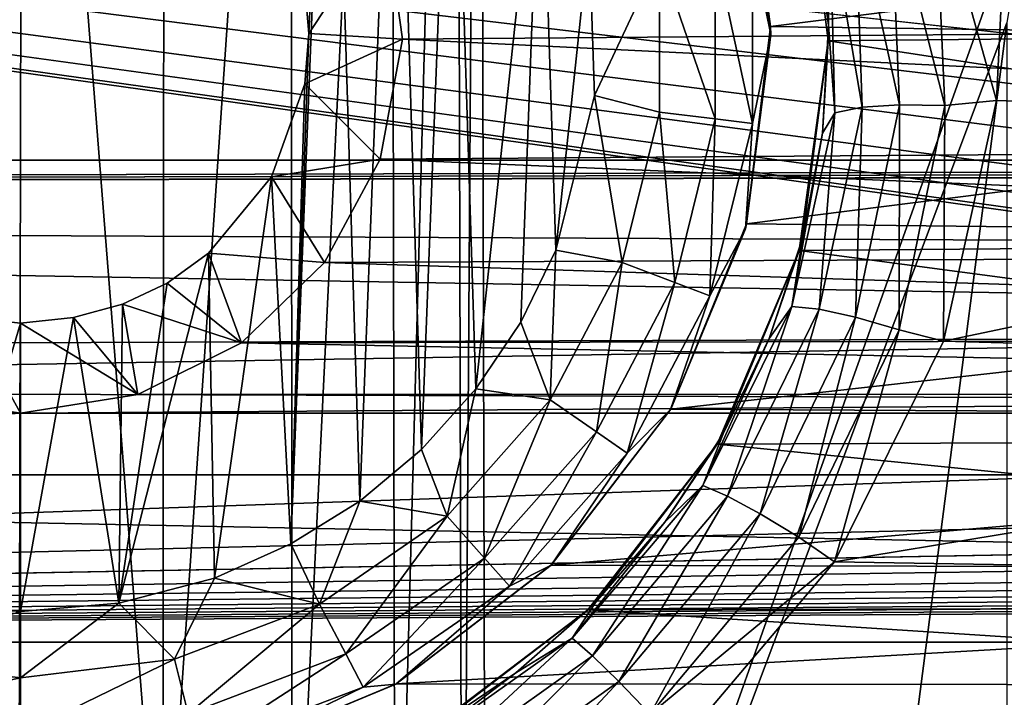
# Model space of a CAD drawing. Header units: metres. Extents: x -95 to 103, y -12 to 12.
# Tile 80 of 256: x -79.2 to -77.5, y 1.23 to 2.41. Entities that reach past the tile are written whole.
import ezdxf

# ---------------------------------------------------------------- set-up
doc = ezdxf.new("R2010")
doc.units = ezdxf.units.M
doc.layers.add('solid_P74500', color=7, linetype='CONTINUOUS')
doc.layers.add('solid_P74500_01', color=7, linetype='CONTINUOUS')

msp = doc.modelspace()

# ---------------------------------------------------------------- linework, layer by layer
at = {"layer": 'solid_P74500'}
for points in [[(-78.434319, 0.253508, -1.8), (-78.445152, 4.401396, -1.8), (-78.40506, 4.65, -1.8)], [(-78.393272, 0, -1.8), (-78.434319, 0.253508, -1.8), (-78.40506, 4.65, -1.8)], [(-78.393272, 0, -1.8), (-78.40506, 4.65, -1.8), (-77.451118, 2.647376, -1.8)], [(-78.550743, 0.477996, -1.8), (-78.557976, 4.181844, -1.8), (-78.445152, 4.401396, -1.8)], [(-78.434319, 0.253508, -1.8), (-78.550743, 0.477996, -1.8), (-78.445152, 4.401396, -1.8)], [(-78.729462, 0.654936, -1.8), (-78.731743, 4.007948, -1.8), (-78.557976, 4.181844, -1.8)], [(-78.550743, 0.477996, -1.8), (-78.729462, 0.654936, -1.8), (-78.557976, 4.181844, -1.8)], [(-78.9534, 0.767877, -1.8), (-78.950836, 3.895406, -1.8), (-78.731743, 4.007948, -1.8)], [(-78.729462, 0.654936, -1.8), (-78.9534, 0.767877, -1.8), (-78.731743, 4.007948, -1.8)], [(-79.203156, 0.806697, -1.8), (-79.442993, 3.893337, -1.8), (-79.196892, 3.855084, -1.8)], [(-78.9534, 0.767877, -1.8), (-79.196892, 3.855084, -1.8), (-78.950836, 3.895406, -1.8)], [(-78.9534, 0.767877, -1.8), (-79.203156, 0.806697, -1.8), (-79.196892, 3.855084, -1.8)], [(-8.2, 2.162539, 9.147798), (-90.699997, 2.162539, 9.147798), (-90.699997, 3.55, 8.703878)], [(-16.67, 3.05, 8.891428), (-8.2, 2.162539, 9.147798), (-90.699997, 3.55, 8.703878)], [(-42.130733, -2.890517, 0.5), (-88, 3.55, 0.5), (-88, -3.55, 0.5)], [(-42.494564, -2.812256, 0.5), (-88, 3.55, 0.5), (-42.130733, -2.890517, 0.5)], [(-43.319454, 2.109267, 0.5), (-43.105759, 2.409416, 0.5), (-88, 3.55, 0.5)], [(-43.453747, 1.765491, 0.5), (-43.319454, 2.109267, 0.5), (-88, 3.55, 0.5)], [(-43.5, 1.396225, 0.5), (-43.453747, 1.765491, 0.5), (-88, 3.55, 0.5)], [(-43.5, -1.396225, 0.5), (-43.5, 1.396225, 0.5), (-88, 3.55, 0.5)], [(-43.453735, -1.765533, 0.5), (-43.5, -1.396225, 0.5), (-88, 3.55, 0.5)], [(-43.31942, -2.109326, 0.5), (-43.453735, -1.765533, 0.5), (-88, 3.55, 0.5)], [(-43.105709, -2.409473, 0.5), (-43.31942, -2.109326, 0.5), (-88, 3.55, 0.5)], [(-42.825325, -2.648513, 0.5), (-43.105709, -2.409473, 0.5), (-88, 3.55, 0.5)], [(-42.494564, -2.812256, 0.5), (-42.825325, -2.648513, 0.5), (-88, 3.55, 0.5)], [(-78.663017, 3.223215, -13), (-78.731499, 1.497416, -13), (-78.700722, 2.382048, -13)], [(-78.663017, 3.223215, -13), (-78.611977, 1.571459, -13), (-78.731499, 1.497416, -13)], [(-78.663017, 3.223215, -13), (-78.700722, 2.382048, -13), (-78.708229, 2.469405, -13)], [(-78.663017, 3.223215, -13), (-78.550758, 3.140564, -13), (-78.611977, 1.571459, -13)], [(-78.550758, 3.140564, -13), (-78.505363, 1.660704, -13), (-78.611977, 1.571459, -13)], [(-78.550758, 3.140564, -13), (-78.451889, 3.04319, -13), (-78.505363, 1.660704, -13)], [(89.300003, 2.55, 12.237136), (-94.018356, 3.057308, 12.120349), (-94.018356, 2.100752, 12.322209)], [(-78.451889, 3.04319, -13), (-78.411118, 1.76597, -13), (-78.505363, 1.660704, -13)], [(-78.451889, 3.04319, -13), (-78.298904, 2.813346, -13), (-78.411118, 1.76597, -13)], [(-90.699997, 2.917726, 11.123708), (89.300003, 2.45, 11.235991), (-92.5, 1.797969, 11.358385)], [(-90.699997, 1.617044, 10.880484), (-13, 1.617046, 10.880494), (-13, 2.910733, 10.607904)], [(-90.699997, 1.617044, 10.880484), (-13, 2.910733, 10.607904), (-90.699997, 2.910733, 10.607904)], [(-78.298904, 2.813346, -13), (-78.333122, 1.881509, -13), (-78.411118, 1.76597, -13)], [(-78.298904, 2.813346, -13), (-78.272682, 2.00642, -13), (-78.333122, 1.881509, -13)], [(-78.298904, 2.813346, -13), (-78.214638, 2.550327, -13), (-78.272682, 2.00642, -13)], [(-75.599396, 2.391351, -11.248619), (-75.548111, 2.756503, -11.164752), (-77.846214, 2.735547, -11.169906)], [(-75.459763, 2.700557, -9.524547), (-77.900589, 2.393657, -9.606269), (-77.949402, 2.733988, -9.515004)], [(-77.944298, 2.716465, -12.7), (-77.949402, 2.733988, -9.515004), (-77.900589, 2.393657, -9.606269)], [(-75.599396, 2.391351, -11.248619), (-77.846214, 2.735547, -11.169906), (-77.800774, 2.369275, -11.25329)], [(-77.800095, 2.396032, -11.96127), (-77.800774, 2.369275, -11.25329), (-77.846214, 2.735547, -11.169906)], [(-77.800095, 2.396032, -11.96127), (-77.846214, 2.735547, -11.169906), (-77.814804, 2.58307, -11.913528)], [(-77.944298, 2.716465, -12.7), (-77.900589, 2.393657, -9.606269), (-77.900002, 2.38, -12.7)], [(-77.944298, 2.716465, -12.7), (-77.900002, 2.38, -12.7), (-77.93206, 2.533956, -12.814588)], [(-75.459763, 2.700557, -9.524547), (-75.498924, 2.360528, -9.614464), (-77.900589, 2.393657, -9.606269)], [(-78.393272, 0, -1.8), (-77.451118, 2.647376, -1.8), (-77.491013, 2.4, -1.8)], [(-77.692802, 2.628927, -12.159114), (-77.616051, 2.64741, -12.197927), (-77.598625, 2.256756, -12.280824)], [(-77.616051, 2.64741, -12.197927), (-77.500259, 2.4446, -12.258627), (-77.509254, 2.265586, -12.292971)], [(-77.598625, 2.256756, -12.280824), (-77.616051, 2.64741, -12.197927), (-77.509254, 2.265586, -12.292971)], [(-77.692802, 2.628927, -12.159114), (-77.677437, 2.258194, -12.241754), (-77.754227, 2.607949, -12.099682)], [(-77.692802, 2.628927, -12.159114), (-77.598625, 2.256756, -12.280824), (-77.677437, 2.258194, -12.241754)], [(-78.567863, 2.582519, -8.307863), (-74.861565, 2.402006, -8.36184), (-74.82132, 2.613603, -8.298137)], [(-77.754227, 2.607949, -12.099682), (-77.741875, 2.254269, -12.181929), (-77.797775, 2.584173, -12.016713)], [(-77.677437, 2.258194, -12.241754), (-77.741875, 2.254269, -12.181929), (-77.754227, 2.607949, -12.099682)], [(-78.708229, 2.469405, -13), (-78.700722, 2.382048, -13), (-78.567863, 2.582519, -8.307863)], [(-78.700722, 2.382048, -13), (-78.538475, 2.371784, -8.370462), (-78.567863, 2.582519, -8.307863)], [(-78.567863, 2.582519, -8.307863), (-78.538475, 2.371784, -8.370462), (-74.861565, 2.402006, -8.36184)], [(-77.797775, 2.584173, -12.016713), (-77.800095, 2.396032, -11.96127), (-77.814804, 2.58307, -11.913528)], [(-77.797775, 2.584173, -12.016713), (-77.789513, 2.244179, -12.098412), (-77.800095, 2.396032, -11.96127)], [(-77.741875, 2.254269, -12.181929), (-77.789513, 2.244179, -12.098412), (-77.797775, 2.584173, -12.016713)], [(89.300003, 2.500021, 12.247444), (89.300003, 2.55, 12.237136), (-94.018356, 2.100752, 12.322209)], [(-78.214638, 2.550327, -13), (-78.205719, 2.274285, -13), (-78.272682, 2.00642, -13)], [(-78.093323, 2.514375, -12.977164), (-78.205719, 2.274285, -13), (-78.214638, 2.550327, -13)], [(-77.99662, 2.526116, -12.912048), (-77.99662, 2.233884, -12.912048), (-78.093323, 2.514375, -12.977164)], [(-77.93206, 2.533956, -12.814588), (-77.93206, 2.226044, -12.814588), (-77.99662, 2.526116, -12.912048)], [(-77.93206, 2.226044, -12.814588), (-77.99662, 2.233884, -12.912048), (-77.99662, 2.526116, -12.912048)], [(-77.900002, 2.38, -12.7), (-77.93206, 2.226044, -12.814588), (-77.93206, 2.533956, -12.814588)], [(-78.093323, 2.514375, -12.977164), (-78.093323, 2.245625, -12.977164), (-78.205719, 2.274285, -13)], [(-77.99662, 2.233884, -12.912048), (-78.093323, 2.245625, -12.977164), (-78.093323, 2.514375, -12.977164)], [(89.300003, 2.45, 12.257548), (89.300003, 2.500021, 12.247444), (-94.018356, 2.100752, 12.322209)], [(92.5, 2.45, 12.257548), (89.300003, 2.45, 12.257548), (-94.018356, 2.100752, 12.322209)], [(92.5, 1.230983, 12.439234), (92.5, 2.45, 12.257548), (-94.018356, 2.100752, 12.322209)], [(-75.884407, 2.208822, -12.303296), (-77.509254, 2.265586, -12.292971), (-77.500259, 2.4446, -12.258627)], [(-75.899841, 2.444274, -12.258692), (-75.884407, 2.208822, -12.303296), (-77.500259, 2.4446, -12.258627)], [(-78.538475, 2.371784, -8.370462), (-74.831985, 2.190957, -8.419602), (-74.861565, 2.402006, -8.36184)], [(-77.491013, -2.4, -1.8), (-78.40506, -4.65, -1.8), (-77.491013, 2.4, -1.8)], [(-78.393272, 0, -1.8), (-77.491013, 2.4, -1.8), (-78.40506, -4.65, -1.8)], [(-75.498924, 2.360528, -9.614464), (-77.942589, 2.051732, -9.685061), (-77.900589, 2.393657, -9.606269)], [(-77.900002, 2.38, -12.7), (-77.900589, 2.393657, -9.606269), (-77.942589, 2.051732, -9.685061)], [(-77.810455, 2.209238, -12.004983), (-77.800774, 2.369275, -11.25329), (-77.800095, 2.396032, -11.96127)], [(-77.789513, 2.244179, -12.098412), (-77.810455, 2.209238, -12.004983), (-77.800095, 2.396032, -11.96127)], [(-75.553833, 2.025086, -11.320292), (-75.599396, 2.391351, -11.248619), (-77.800774, 2.369275, -11.25329)], [(-78.731499, 1.497416, -13), (-78.707512, 2.29461, -13), (-78.700722, 2.382048, -13)], [(-78.700722, 2.382048, -13), (-78.707512, 2.29461, -13), (-78.538475, 2.371784, -8.370462)], [(-78.707512, 2.29461, -13), (-78.577011, 2.164172, -8.426527), (-78.538475, 2.371784, -8.370462)], [(-78.538475, 2.371784, -8.370462), (-78.577011, 2.164172, -8.426527), (-74.831985, 2.190957, -8.419602)], [(-77.900002, 2.38, -12.7), (-77.942589, 2.051732, -9.685061), (-77.944298, 2.043535, -12.7)], [(-77.900002, 2.38, -12.7), (-77.944298, 2.043535, -12.7), (-77.93206, 2.226044, -12.814588)], [(-75.498924, 2.360528, -9.614464), (-75.450348, 2.023985, -9.690897), (-77.942589, 2.051732, -9.685061)], [(-75.553833, 2.025086, -11.320292), (-77.800774, 2.369275, -11.25329), (-77.851044, 2.005872, -11.323713)], [(-77.845123, 2.027416, -12.042666), (-77.851044, 2.005872, -11.323713), (-77.800774, 2.369275, -11.25329)], [(-77.845123, 2.027416, -12.042666), (-77.800774, 2.369275, -11.25329), (-77.810455, 2.209238, -12.004983)], [(-78.707512, 2.29461, -13), (-78.765335, 2.133235, -13), (-78.577011, 2.164172, -8.426527)], [(-78.731499, 1.497416, -13), (-78.765335, 2.133235, -13), (-78.707512, 2.29461, -13)], [(-78.157639, 1.984685, -12.977164), (-78.272682, 2.00642, -13), (-78.205719, 2.274285, -13)], [(-78.093323, 2.245625, -12.977164), (-78.157639, 1.984685, -12.977164), (-78.205719, 2.274285, -13)], [(-77.741875, 2.254269, -12.181929), (-77.816269, 1.903966, -12.24896), (-77.789513, 2.244179, -12.098412)], [(-77.753593, 1.89015, -12.309177), (-77.816269, 1.903966, -12.24896), (-77.741875, 2.254269, -12.181929)], [(-77.677437, 2.258194, -12.241754), (-77.67794, 1.868499, -12.348504), (-77.753593, 1.89015, -12.309177)], [(-77.677437, 2.258194, -12.241754), (-77.753593, 1.89015, -12.309177), (-77.741875, 2.254269, -12.181929)], [(-77.677437, 2.258194, -12.241754), (-77.598625, 2.256756, -12.280824), (-77.67794, 1.868499, -12.348504)], [(-77.67794, 1.868499, -12.348504), (-77.598625, 2.256756, -12.280824), (-77.600761, 1.848754, -12.362529)], [(-75.884407, 2.208822, -12.303296), (-77.600761, 1.848754, -12.362529), (-77.509254, 2.265586, -12.292971)], [(-77.598625, 2.256756, -12.280824), (-77.509254, 2.265586, -12.292971), (-77.600761, 1.848754, -12.362529)], [(-78.066559, 1.950143, -12.912048), (-78.157639, 1.984685, -12.977164), (-78.093323, 2.245625, -12.977164)], [(-77.99662, 2.233884, -12.912048), (-78.066559, 1.950143, -12.912048), (-78.093323, 2.245625, -12.977164)], [(-77.789513, 2.244179, -12.098412), (-77.863762, 1.908708, -12.164896), (-77.810455, 2.209238, -12.004983)], [(-77.816269, 1.903966, -12.24896), (-77.863762, 1.908708, -12.164896), (-77.789513, 2.244179, -12.098412)], [(-78.005745, 1.92708, -12.814588), (-78.066559, 1.950143, -12.912048), (-77.99662, 2.233884, -12.912048)], [(-77.93206, 2.226044, -12.814588), (-78.005745, 1.92708, -12.814588), (-77.99662, 2.233884, -12.912048)], [(-77.944298, 2.043535, -12.7), (-78.005745, 1.92708, -12.814588), (-77.93206, 2.226044, -12.814588)], [(-77.863762, 1.908708, -12.164896), (-77.845123, 2.027416, -12.042666), (-77.810455, 2.209238, -12.004983)], [(-75.884407, 2.208822, -12.303296), (-75.780815, 1.798082, -12.37), (-77.600761, 1.848754, -12.362529)], [(-78.577011, 2.164172, -8.426527), (-74.739243, 2.0028, -8.466332), (-74.831985, 2.190957, -8.419602)], [(-8.2, 0.726812, 9.37156), (-90.699997, 0.726812, 9.37156), (-90.699997, 2.162539, 9.147798)], [(-8.2, 0.726812, 9.37156), (-90.699997, 2.162539, 9.147798), (-8.2, 2.162539, 9.147798)], [(-78.765335, 2.133235, -13), (-78.673599, 1.985125, -8.470494), (-78.577011, 2.164172, -8.426527)], [(-78.577011, 2.164172, -8.426527), (-78.673599, 1.985125, -8.470494), (-74.739243, 2.0028, -8.466332)], [(-78.765335, 2.133235, -13), (-78.87468, 2.000879, -13), (-78.673599, 1.985125, -8.470494)], [(-78.864319, 1.438026, -13), (-78.87468, 2.000879, -13), (-78.765335, 2.133235, -13)], [(-78.731499, 1.497416, -13), (-78.864319, 1.438026, -13), (-78.765335, 2.133235, -13)], [(92.5, 1.230983, 12.439234), (-94.018356, 2.100752, 12.322209), (-94.018356, 1.131346, 12.448697)], [(-75.450348, 2.023985, -9.690897), (-78.073563, 1.731045, -9.747486), (-77.942589, 2.051732, -9.685061)], [(-77.944298, 2.043535, -12.7), (-77.942589, 2.051732, -9.685061), (-78.073563, 1.731045, -9.747486)], [(-77.944298, 2.043535, -12.7), (-78.073563, 1.731045, -9.747486), (-78.074165, 1.73, -12.7)], [(-77.944298, 2.043535, -12.7), (-78.074165, 1.73, -12.7), (-78.005745, 1.92708, -12.814588)], [(-75.450348, 2.023985, -9.690897), (-75.317436, 1.715714, -9.750196), (-78.073563, 1.731045, -9.747486)], [(-77.902885, 1.853215, -12.075004), (-77.851044, 2.005872, -11.323713), (-77.845123, 2.027416, -12.042666)], [(-77.863762, 1.908708, -12.164896), (-77.902885, 1.853215, -12.075004), (-77.845123, 2.027416, -12.042666)], [(-75.413467, 1.68181, -11.376358), (-75.553833, 2.025086, -11.320292), (-77.851044, 2.005872, -11.323713)], [(-79.029671, 1.394617, -13), (-78.946198, 1.949256, -13), (-78.87468, 2.000879, -13)], [(-78.864319, 1.438026, -13), (-79.029671, 1.394617, -13), (-78.87468, 2.000879, -13)], [(-78.87468, 2.000879, -13), (-78.946198, 1.949256, -13), (-78.817497, 1.845929, -8.501914)], [(-78.87468, 2.000879, -13), (-78.817497, 1.845929, -8.501914), (-78.673599, 1.985125, -8.470494)], [(-78.673599, 1.985125, -8.470494), (-74.592636, 1.853611, -8.500242), (-74.739243, 2.0028, -8.466332)], [(-78.282532, 1.746719, -12.977164), (-78.333122, 1.881509, -13), (-78.272682, 2.00642, -13)], [(-78.157639, 1.984685, -12.977164), (-78.282532, 1.746719, -12.977164), (-78.272682, 2.00642, -13)], [(-75.413467, 1.68181, -11.376358), (-77.851044, 2.005872, -11.323713), (-77.993355, 1.6701, -11.378082)], [(-77.982857, 1.688223, -12.102405), (-77.993355, 1.6701, -11.378082), (-77.851044, 2.005872, -11.323713)], [(-77.982857, 1.688223, -12.102405), (-77.851044, 2.005872, -11.323713), (-77.902885, 1.853215, -12.075004)], [(-78.673599, 1.985125, -8.470494), (-78.817497, 1.845929, -8.501914), (-74.592636, 1.853611, -8.500242)], [(-78.20237, 1.691383, -12.912048), (-78.282532, 1.746719, -12.977164), (-78.157639, 1.984685, -12.977164)], [(-78.066559, 1.950143, -12.912048), (-78.20237, 1.691383, -12.912048), (-78.157639, 1.984685, -12.977164)], [(-79.029671, 1.394617, -13), (-79.023689, 1.912484, -13), (-78.946198, 1.949256, -13)], [(-78.946198, 1.949256, -13), (-79.023689, 1.912484, -13), (-78.817497, 1.845929, -8.501914)], [(-78.148842, 1.654437, -12.814588), (-78.20237, 1.691383, -12.912048), (-78.066559, 1.950143, -12.912048)], [(-78.005745, 1.92708, -12.814588), (-78.148842, 1.654437, -12.814588), (-78.066559, 1.950143, -12.912048)], [(-79.023689, 1.912484, -13), (-79.10817, 1.889518, -13), (-78.996643, 1.756095, -8.520923)], [(-79.029671, 1.394617, -13), (-79.10817, 1.889518, -13), (-79.023689, 1.912484, -13)], [(-79.023689, 1.912484, -13), (-78.996643, 1.756095, -8.520923), (-78.817497, 1.845929, -8.501914)], [(-78.074165, 1.73, -12.7), (-78.148842, 1.654437, -12.814588), (-78.005745, 1.92708, -12.814588)], [(-77.863762, 1.908708, -12.164896), (-78.018013, 1.598689, -12.214326), (-77.902885, 1.853215, -12.075004)], [(-77.974976, 1.579811, -12.298806), (-78.018013, 1.598689, -12.214326), (-77.863762, 1.908708, -12.164896)], [(-77.816269, 1.903966, -12.24896), (-77.974976, 1.579811, -12.298806), (-77.863762, 1.908708, -12.164896)], [(-77.918831, 1.549303, -12.359322), (-77.974976, 1.579811, -12.298806), (-77.816269, 1.903966, -12.24896)], [(-77.753593, 1.89015, -12.309177), (-77.918831, 1.549303, -12.359322), (-77.816269, 1.903966, -12.24896)], [(-79.291313, 1.889473, -13), (-79.407204, 1.757161, -8.520703), (-79.199997, 1.723817, -8.527512)], [(-79.345047, 1.39136, -13), (-79.291313, 1.889473, -13), (-79.199997, 1.88, -13)], [(-79.345047, 1.39136, -13), (-79.199997, 1.88, -13), (-79.199997, 1.38, -13)], [(-79.291313, 1.889473, -13), (-79.199997, 1.723817, -8.527512), (-79.199997, 1.88, -13)], [(-79.10817, 1.889518, -13), (-79.199997, 1.88, -13), (-78.996643, 1.756095, -8.520923)], [(-79.199997, 1.38, -13), (-79.199997, 1.88, -13), (-79.10817, 1.889518, -13)], [(-79.029671, 1.394617, -13), (-79.199997, 1.38, -13), (-79.10817, 1.889518, -13)], [(-79.199997, 1.88, -13), (-79.199997, 1.723817, -8.527512), (-78.996643, 1.756095, -8.520923)], [(-78.282532, 1.746719, -12.977164), (-78.411118, 1.76597, -13), (-78.333122, 1.881509, -13)], [(-77.753593, 1.89015, -12.309177), (-77.851479, 1.508794, -12.398843), (-77.918831, 1.549303, -12.359322)], [(-77.753593, 1.89015, -12.309177), (-77.67794, 1.868499, -12.348504), (-77.851479, 1.508794, -12.398843)], [(-77.851479, 1.508794, -12.398843), (-77.67794, 1.868499, -12.348504), (-77.789726, 1.466333, -12.413697)], [(-77.67794, 1.868499, -12.348504), (-77.600761, 1.848754, -12.362529), (-77.789726, 1.466333, -12.413697)], [(-78.817497, 1.845929, -8.501914), (-78.996643, 1.756095, -8.520923), (-74.407204, 1.757161, -8.520703)], [(-78.817497, 1.845929, -8.501914), (-74.407204, 1.757161, -8.520703), (-74.592636, 1.853611, -8.500242)], [(-78.018013, 1.598689, -12.214326), (-77.982857, 1.688223, -12.102405), (-77.902885, 1.853215, -12.075004)], [(-75.780815, 1.798082, -12.37), (-77.789726, 1.466333, -12.413697), (-77.600761, 1.848754, -12.362529)], [(-92.5, 1.797969, 11.358385), (-17, 0.3, 11.496086), (-90.699997, 0.3, 11.496086)], [(-92.5, 1.797969, 11.358385), (89.300003, 1.232091, 11.4338), (-17, 0.3, 11.496086)], [(-75.780815, 1.798082, -12.37), (-75.585335, 1.429255, -12.41802), (-77.789726, 1.466333, -12.413697)], [(-84.199997, 1.723817, -8.527512), (-79.199997, 1.723817, -8.527512), (-79.407204, 1.757161, -8.520703)], [(-79.199997, 1.723817, -8.527512), (-74.199997, 1.723817, -8.527512), (-74.407204, 1.757161, -8.520703)], [(-78.996643, 1.756095, -8.520923), (-79.199997, 1.723817, -8.527512), (-74.407204, 1.757161, -8.520703)], [(-78.460747, 1.545556, -12.977164), (-78.505363, 1.660704, -13), (-78.411118, 1.76597, -13)], [(-78.282532, 1.746719, -12.977164), (-78.460747, 1.545556, -12.977164), (-78.411118, 1.76597, -13)], [(-78.396156, 1.472644, -12.912048), (-78.460747, 1.545556, -12.977164), (-78.282532, 1.746719, -12.977164)], [(-78.20237, 1.691383, -12.912048), (-78.396156, 1.472644, -12.912048), (-78.282532, 1.746719, -12.977164)], [(-19.200001, 1.723817, -8.527512), (-85.675003, 1.326951, -8.597916), (-14.325, 1.327031, -8.597901)], [(-24.200001, 1.723817, -8.527512), (-85.675003, 1.326951, -8.597916), (-19.200001, 1.723817, -8.527512)], [(-29.200001, 1.723817, -8.527512), (-85.675003, 1.326951, -8.597916), (-24.200001, 1.723817, -8.527512)], [(-34.200001, 1.723817, -8.527512), (-85.675003, 1.326951, -8.597916), (-29.200001, 1.723817, -8.527512)], [(-39.200001, 1.723817, -8.527512), (-85.675003, 1.326951, -8.597916), (-34.200001, 1.723817, -8.527512)], [(-44.200001, 1.723817, -8.527512), (-85.675003, 1.326951, -8.597916), (-39.200001, 1.723817, -8.527512)], [(-49.200001, 1.723817, -8.527512), (-85.675003, 1.326951, -8.597916), (-44.200001, 1.723817, -8.527512)], [(-54.200001, 1.723817, -8.527512), (-85.675003, 1.326951, -8.597916), (-49.200001, 1.723817, -8.527512)], [(-59.200001, 1.723817, -8.527512), (-85.675003, 1.326951, -8.597916), (-54.200001, 1.723817, -8.527512)], [(-64.199997, 1.723817, -8.527512), (-85.675003, 1.326951, -8.597916), (-59.200001, 1.723817, -8.527512)], [(-69.199997, 1.723817, -8.527512), (-85.675003, 1.326951, -8.597916), (-64.199997, 1.723817, -8.527512)], [(-74.199997, 1.723817, -8.527512), (-85.675003, 1.326951, -8.597916), (-69.199997, 1.723817, -8.527512)], [(-79.199997, 1.723817, -8.527512), (-85.675003, 1.326951, -8.597916), (-74.199997, 1.723817, -8.527512)], [(-84.199997, 1.723817, -8.527512), (-85.675003, 1.326951, -8.597916), (-79.199997, 1.723817, -8.527512)], [(-75.317436, 1.715714, -9.750196), (-78.281578, 1.460365, -9.791698), (-78.073563, 1.731045, -9.747486)], [(-78.074165, 1.73, -12.7), (-78.073563, 1.731045, -9.747486), (-78.281578, 1.460365, -9.791698)], [(-78.074165, 1.73, -12.7), (-78.281578, 1.460365, -9.791698), (-78.280762, 1.460761, -12.7)], [(-78.074165, 1.73, -12.7), (-78.280762, 1.460761, -12.7), (-78.148842, 1.654437, -12.814588)], [(-75.317436, 1.715714, -9.750196), (-75.109528, 1.451621, -9.792997), (-78.281578, 1.460365, -9.791698)], [(-78.353027, 1.423962, -12.814588), (-78.396156, 1.472644, -12.912048), (-78.20237, 1.691383, -12.912048)], [(-78.148842, 1.654437, -12.814588), (-78.353027, 1.423962, -12.814588), (-78.20237, 1.691383, -12.912048)], [(-78.083862, 1.534879, -12.124618), (-77.993355, 1.6701, -11.378082), (-77.982857, 1.688223, -12.102405)], [(-78.018013, 1.598689, -12.214326), (-78.083862, 1.534879, -12.124618), (-77.982857, 1.688223, -12.102405)], [(-75.189865, 1.390416, -11.415636), (-75.413467, 1.68181, -11.376358), (-77.993355, 1.6701, -11.378082)], [(-78.460747, 1.545556, -12.977164), (-78.611977, 1.571459, -13), (-78.505363, 1.660704, -13)], [(-75.189865, 1.390416, -11.415636), (-77.993355, 1.6701, -11.378082), (-78.217285, 1.38336, -11.416493)], [(-78.204079, 1.396062, -12.142079), (-78.217285, 1.38336, -11.416493), (-77.993355, 1.6701, -11.378082)], [(-78.204079, 1.396062, -12.142079), (-77.993355, 1.6701, -11.378082), (-78.083862, 1.534879, -12.124618)], [(-78.280762, 1.460761, -12.7), (-78.353027, 1.423962, -12.814588), (-78.148842, 1.654437, -12.814588)], [(-90.699997, 0.3, 10.995909), (-13, 0.3, 10.995909), (-13, 1.617046, 10.880494)], [(-90.699997, 1.617044, 10.880484), (-90.699997, 0.3, 10.995909), (-13, 1.617046, 10.880494)], [(-78.018013, 1.598689, -12.214326), (-78.24408, 1.334146, -12.24753), (-78.083862, 1.534879, -12.124618)], [(-78.209122, 1.303384, -12.332254), (-78.24408, 1.334146, -12.24753), (-78.018013, 1.598689, -12.214326)], [(-77.974976, 1.579811, -12.298806), (-78.209122, 1.303384, -12.332254), (-78.018013, 1.598689, -12.214326)], [(-78.681923, 1.392889, -12.977164), (-78.731499, 1.497416, -13), (-78.611977, 1.571459, -13)], [(-78.460747, 1.545556, -12.977164), (-78.681923, 1.392889, -12.977164), (-78.611977, 1.571459, -13)], [(-78.163612, 1.258754, -12.392944), (-78.209122, 1.303384, -12.332254), (-77.974976, 1.579811, -12.298806)], [(-77.918831, 1.549303, -12.359322), (-78.163612, 1.258754, -12.392944), (-77.974976, 1.579811, -12.298806)], [(-78.636658, 1.306637, -12.912048), (-78.681923, 1.392889, -12.977164), (-78.460747, 1.545556, -12.977164)], [(-78.396156, 1.472644, -12.912048), (-78.636658, 1.306637, -12.912048), (-78.460747, 1.545556, -12.977164)], [(-77.918831, 1.549303, -12.359322), (-78.109077, 1.202228, -12.43258), (-78.163612, 1.258754, -12.392944)], [(-77.918831, 1.549303, -12.359322), (-77.851479, 1.508794, -12.398843), (-78.109077, 1.202228, -12.43258)], [(-78.24408, 1.334146, -12.24753), (-78.204079, 1.396062, -12.142079), (-78.083862, 1.534879, -12.124618)], [(-78.109077, 1.202228, -12.43258), (-77.851479, 1.508794, -12.398843), (-77.789726, 1.466333, -12.413697)], [(-78.681923, 1.392889, -12.977164), (-78.864319, 1.438026, -13), (-78.731499, 1.497416, -13)], [(-78.60643, 1.249048, -12.814588), (-78.636658, 1.306637, -12.912048), (-78.396156, 1.472644, -12.912048)], [(-78.353027, 1.423962, -12.814588), (-78.60643, 1.249048, -12.814588), (-78.396156, 1.472644, -12.912048)], [(-78.280762, 1.460761, -12.7), (-78.549072, 1.254951, -9.820137), (-78.550003, 1.254167, -12.7)], [(-78.280762, 1.460761, -12.7), (-78.550003, 1.254167, -12.7), (-78.353027, 1.423962, -12.814588)], [(-78.280762, 1.460761, -12.7), (-78.281578, 1.460365, -9.791698), (-78.549072, 1.254951, -9.820137)], [(-75.109528, 1.451621, -9.792997), (-78.549072, 1.254951, -9.820137), (-78.281578, 1.460365, -9.791698)], [(-75.109528, 1.451621, -9.792997), (-74.843704, 1.250829, -9.820663), (-78.549072, 1.254951, -9.820137)], [(-78.109077, 1.202228, -12.43258), (-77.789726, 1.466333, -12.413697), (-78.060303, 1.146616, -12.4473)], [(-75.585335, 1.429255, -12.41802), (-78.060303, 1.146616, -12.4473), (-77.789726, 1.466333, -12.413697)], [(-78.933212, 1.297589, -12.977164), (-79.029671, 1.394617, -13), (-78.864319, 1.438026, -13)], [(-78.681923, 1.392889, -12.977164), (-78.933212, 1.297589, -12.977164), (-78.864319, 1.438026, -13)], [(-78.550003, 1.254167, -12.7), (-78.60643, 1.249048, -12.814588), (-78.353027, 1.423962, -12.814588)], [(-75.585335, 1.429255, -12.41802), (-75.314949, 1.123883, -12.449373), (-78.060303, 1.146616, -12.4473)], [(-79.466789, 1.297589, -12.977164), (-79.345047, 1.39136, -13), (-79.199997, 1.38, -13)], [(-79.199997, 1.265195, -12.977164), (-79.199997, 1.38, -13), (-79.029671, 1.394617, -13)], [(-78.933212, 1.297589, -12.977164), (-79.199997, 1.265195, -12.977164), (-79.029671, 1.394617, -13)], [(-78.909897, 1.203009, -12.912048), (-78.933212, 1.297589, -12.977164), (-78.681923, 1.392889, -12.977164)], [(-78.636658, 1.306637, -12.912048), (-78.909897, 1.203009, -12.912048), (-78.681923, 1.392889, -12.977164)], [(-74.901657, 1.168839, -11.440447), (-78.217285, 1.38336, -11.416493), (-78.504288, 1.165409, -11.440796)], [(-78.494484, 1.170764, -12.165951), (-78.504288, 1.165409, -11.440796), (-78.217285, 1.38336, -11.416493)], [(-78.494484, 1.170764, -12.165951), (-78.217285, 1.38336, -11.416493), (-78.341705, 1.27396, -12.155999)], [(-78.341705, 1.27396, -12.155999), (-78.217285, 1.38336, -11.416493), (-78.204079, 1.396062, -12.142079)], [(-78.24408, 1.334146, -12.24753), (-78.341705, 1.27396, -12.155999), (-78.204079, 1.396062, -12.142079)], [(-74.901657, 1.168839, -11.440447), (-75.189865, 1.390416, -11.415636), (-78.217285, 1.38336, -11.416493)], [(-79.466789, 1.297589, -12.977164), (-79.199997, 1.38, -13), (-79.199997, 1.265195, -12.977164)], [(-78.24408, 1.334146, -12.24753), (-78.528473, 1.132365, -12.267332), (-78.341705, 1.27396, -12.155999)], [(-78.504082, 1.092943, -12.352169), (-78.528473, 1.132365, -12.267332), (-78.24408, 1.334146, -12.24753)], [(-78.209122, 1.303384, -12.332254), (-78.504082, 1.092943, -12.352169), (-78.24408, 1.334146, -12.24753)], [(-85, 0.5, -8.68562), (-14.325, 1.327031, -8.597901), (-85.675003, 1.326951, -8.597916)], [(-85, 0.5, -8.68562), (-15, 0.5, -8.68562), (-14.325, 1.327031, -8.597901)], [(-79.490105, 1.203009, -12.912048), (-79.466789, 1.297589, -12.977164), (-79.199997, 1.265195, -12.977164)], [(-79.199997, 1.167785, -12.912048), (-79.199997, 1.265195, -12.977164), (-78.933212, 1.297589, -12.977164)], [(-78.909897, 1.203009, -12.912048), (-79.199997, 1.167785, -12.912048), (-78.933212, 1.297589, -12.977164)], [(-78.894333, 1.139861, -12.814588), (-78.909897, 1.203009, -12.912048), (-78.636658, 1.306637, -12.912048)], [(-78.60643, 1.249048, -12.814588), (-78.894333, 1.139861, -12.814588), (-78.636658, 1.306637, -12.912048)], [(-78.472229, 1.037824, -12.412939), (-78.504082, 1.092943, -12.352169), (-78.209122, 1.303384, -12.332254)], [(-78.163612, 1.258754, -12.392944), (-78.472229, 1.037824, -12.412939), (-78.209122, 1.303384, -12.332254)], [(-79.490105, 1.203009, -12.912048), (-79.199997, 1.265195, -12.977164), (-79.199997, 1.167785, -12.912048)], [(-78.528473, 1.132365, -12.267332), (-78.494484, 1.170764, -12.165951), (-78.341705, 1.27396, -12.155999)], [(-78.863533, 1.124296, -12.7), (-78.894333, 1.139861, -12.814588), (-78.60643, 1.249048, -12.814588)], [(-78.550003, 1.254167, -12.7), (-78.85955, 1.125687, -9.835793), (-78.863533, 1.124296, -12.7)], [(-78.550003, 1.254167, -12.7), (-78.863533, 1.124296, -12.7), (-78.60643, 1.249048, -12.814588)], [(-74.843704, 1.250829, -9.820663), (-78.85955, 1.125687, -9.835793), (-78.549072, 1.254951, -9.820137)], [(-78.550003, 1.254167, -12.7), (-78.549072, 1.254951, -9.820137), (-78.85955, 1.125687, -9.835793)], [(-74.843704, 1.250829, -9.820663), (-74.536232, 1.124511, -9.835928), (-78.85955, 1.125687, -9.835793)], [(-78.163612, 1.258754, -12.392944), (-78.43399, 0.96925, -12.452627), (-78.472229, 1.037824, -12.412939)], [(-78.163612, 1.258754, -12.392944), (-78.109077, 1.202228, -12.43258), (-78.43399, 0.96925, -12.452627)]]:
    msp.add_3dface(points, dxfattribs=at)
at = {"layer": 'solid_P74500_01'}
for points in [[(-92.5, 1.797969, 11.358385), (89.300003, 2.45, 11.235991), (89.300003, 1.232091, 11.4338)], [(-92.5, 0.112291, -11.499452), (-90.699997, 0.112291, -11.499452), (92.5, 1.76526, -11.363467)], [(-19.200001, 0.98, -11.458167), (-92.5, 0.112291, -11.499452), (92.5, 1.76526, -11.363467)], [(-90.699997, 0, -11.5), (92.5, 0, -11.5), (92.5, 1.76526, -11.363467)], [(-90.699997, 0.056146, -11.499863), (-90.699997, 0, -11.5), (92.5, 1.76526, -11.363467)], [(-90.699997, 0.112291, -11.499452), (-90.699997, 0.056146, -11.499863), (92.5, 1.76526, -11.363467)]]:
    msp.add_3dface(points, dxfattribs=at)

doc.saveas('drawing.dxf')
